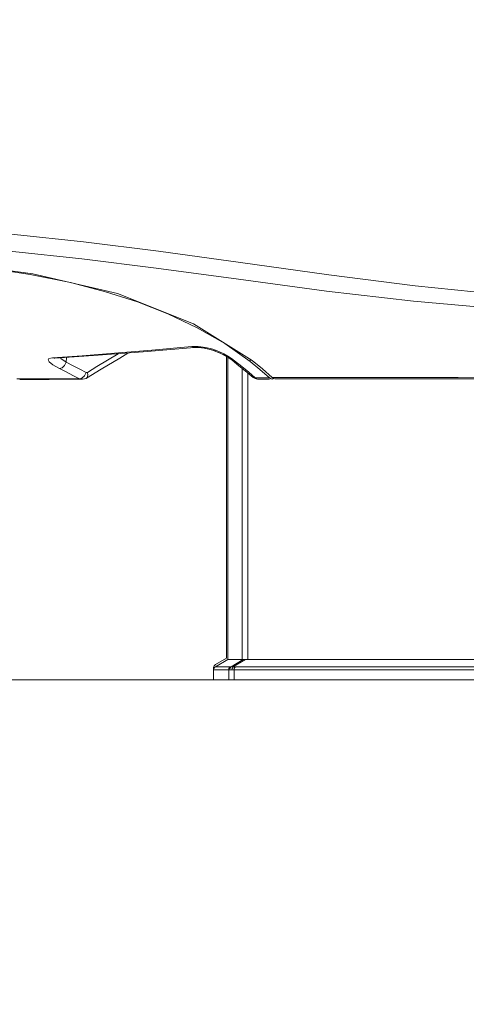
# Model space of a CAD drawing. Header units: millimetres. Extents: x 3925 to 5043, y -86 to 778.
# Tile 56 of 158: x 4389 to 4405, y 416 to 451. Entities that reach past the tile are written whole.
import ezdxf

# ---------------------------------------------------------------- set-up
doc = ezdxf.new("R2010")
doc.units = ezdxf.units.MM
doc.header["$LTSCALE"] = 46.255
doc.header["$PDMODE"] = 3
doc.header["$PDSIZE"] = 1
doc.layers.get('Defpoints').update_dxf_attribs({"linetype": 'CONTINUOUS'})
for name, color, linetype in [('140-154101-01_RIGGDXF_DIMENSION', 7, 'CONTINUOUS'), ('140-154101-0DXF_CONTINUOUS_LINE', 7, 'CONTINUOUS'), ('H30K-FRONT-CDXF_CONTINUOUS_LINE', 7, 'CONTINUOUS'), ('H30K-TOP-COVDXF_CONTINUOUS_LINE', 7, 'CONTINUOUS'), ('PJ-LENS-B10RDXF_CONTINUOUS_LINE', 7, 'CONTINUOUS')]:
    doc.layers.add(name, color=color, linetype=linetype)
doc.styles.add('SLDTEXTSTYLE0', font='arialbd.ttf', dxfattribs={"height": 5.5})
doc.dimstyles.new('SLDDIMSTYLE2', dxfattribs={"dimtxt": 5.650301, "dimasz": 4.572, "dimexe": 0, "dimexo": 0.0625, "dimgap": 1.412575, "dimtad": 0, "dimtih": 1, "dimtoh": 1, "dimlfac": 3.5, "dimrnd": 1e-09, "dimzin": 4, "dimdsep": 46, "dimtxsty": 'SLDTEXTSTYLE0', "dimsah": 1, "dimcen": 0.09, "dimadec": 0, "dimazin": 1, "dimtol": 1, "dimtp": 0.5, "dimtm": 0.5, "dimtfac": 1, "dimtdec": 1, "dimtofl": 0, "dimtmove": 0, "dimatfit": 3, "dimfxl": 1, "dimfrac": 2, "dimtolj": 1, "dimarcsym": 0})

# ---------------------------------------------------------------- blocks, each defined once
blk = doc.blocks.new('*D71')
at = {"layer": '140-154101-01_RIGGDXF_DIMENSION', "color": 0, "linetype": 'Continuous', "lineweight": -2}
for p, q in [((4325.461, 463.556), (4325.461, 385.127)), ((4496.711, 463.556), (4496.711, 385.127)), ((4492.711, 385.127), (4329.461, 385.127))]:
    blk.add_line(p, q, dxfattribs=at)
at = {"layer": '140-154101-01_RIGGDXF_DIMENSION', "color": 0, "linetype": 'Continuous'}
for points in [[(4329.461, 385.794), (4329.461, 384.461), (4325.461, 385.127)], [(4492.711, 385.794), (4492.711, 384.461), (4496.711, 385.127)]]:
    blk.add_solid(points, dxfattribs=at)
at = {"layer": 'Defpoints', "color": 0, "linetype": 'Continuous'}
for p in [(4325.461, 463.618), (4496.711, 463.618), (4325.461, 385.127)]:
    blk.add_point(p, dxfattribs=at)
at = {"layer": '140-154101-01_RIGGDXF_DIMENSION', "color": 0, "linetype": 'Continuous', "insert": (4411.086, 390.076), "char_height": 5.5, "attachment_point": 5, "style": 'SLDTEXTSTYLE0'}
blk.add_mtext('\\A1;685.00 [26.97]', dxfattribs=at)

msp = doc.modelspace()

# ---------------------------------------------------------------- linework, layer by layer
at = {"layer": '140-154101-0DXF_CONTINUOUS_LINE', "color": 7, "linetype": 'Continuous', "lineweight": 0}
msp.add_line((4447.9235, 427.7368), (4370.0485, 427.7368), dxfattribs=at)
at = {"layer": 'H30K-FRONT-CDXF_CONTINUOUS_LINE', "color": 7, "linetype": 'Continuous', "lineweight": 0}
for p, q in [((4391.7445, 439.1003), (4393.4919, 439.2312)), ((4393.4919, 439.2312), (4395.2842, 439.3865)), ((4395.1906, 439.4186), (4395.4209, 439.4208)), ((4395.2841, 439.3864), (4395.4197, 439.39)), ((4395.2841, 439.3864), (4395.2842, 439.3865)), ((4395.2842, 439.3865), (4395.5091, 439.3842)), ((4395.4209, 439.4208), (4395.6795, 439.3857)), ((4395.5091, 439.3842), (4395.7353, 439.3439)), ((4395.8509, 439.315), (4396.0344, 439.253)), ((4390.3064, 439.0279), (4390.3963, 439.0117)), ((4390.3644, 439.0082), (4390.3652, 439.0082)), ((4390.3652, 439.0082), (4390.3963, 439.0117)), ((4390.3963, 439.0117), (4391.7445, 439.1003)), ((4390.7321, 438.7532), (4390.7924, 438.8696)), ((4390.7981, 439.0381), (4390.7924, 438.8696)), ((4396.4386, 439.0573), (4396.6084, 438.9376)), ((4396.5838, 438.9999), (4396.6855, 438.9241)), ((4396.6855, 438.9241), (4396.6084, 438.9376)), ((4396.6084, 438.9376), (4396.7714, 438.8078)), ((4396.6855, 438.9241), (4396.9441, 438.7161)), ((4397.2356, 438.9739), (4397.2356, 438.8972)), ((4397.5781, 438.6199), (4397.2356, 438.8972)), ((4391.4334, 438.3957), (4391.4953, 438.513)), ((4391.5497, 438.4135), (4391.5334, 438.5147)), ((4396.7714, 438.8078), (4397.1325, 438.5135)), ((4396.9441, 438.7161), (4397.187, 438.5162)), ((4397.1325, 438.5135), (4397.34, 438.34)), ((4397.187, 438.5162), (4397.4142, 438.3253)), ((4397.9113, 438.3281), (4397.5781, 438.6199)), ((4389.059, 438.2834), (4389.3124, 438.285)), ((4389.1605, 438.268), (4389.4227, 438.2687)), ((4389.3124, 438.285), (4389.76, 438.2873)), ((4389.4215, 438.2687), (4390.1994, 438.2701)), ((4390.1967, 438.2701), (4391.3527, 438.2718)), ((4391.2516, 438.2939), (4391.0255, 438.4098)), ((4391.4331, 438.2904), (4391.4782, 438.3008)), ((4397.34, 438.3398), (4397.3399, 438.3399)), ((4397.34, 438.3398), (4397.4126, 438.2972)), ((4397.355, 438.3303), (4397.34, 438.3398)), ((4397.4141, 438.3251), (4397.355, 438.3303)), ((4397.4126, 438.2972), (4397.5015, 438.281)), ((4397.4141, 438.3251), (4397.4628, 438.289)), ((4397.4142, 438.3253), (4397.6609, 438.3267)), ((4397.4628, 438.289), (4397.5008, 438.281)), ((4397.5008, 438.2818), (4397.6, 438.2819)), ((4397.6, 438.2819), (4397.9212, 438.2823)), ((4397.6609, 438.3267), (4397.9113, 438.3281)), ((4397.9726, 438.2909), (4397.9113, 438.3281)), ((4398.0221, 438.2825), (4397.9726, 438.2909)), ((4398.0397, 438.2836), (4398.0221, 438.2825)), ((4398.0732, 438.2958), (4398.0397, 438.2836))]:
    msp.add_line(p, q, dxfattribs=at)
for points in [[(4389.5337, 441.9407), (4387.9051, 442.1876), (4386.0854, 442.3919), (4384.1389, 442.5562), (4382.0967, 442.6872), (4379.9665, 442.7917), (4377.7203, 442.8766), (4375.2913, 442.9512), (4372.6036, 443.0219)], [(4397.2356, 438.8972), (4396.3472, 439.522), (4395.3763, 440.0806), (4394.3489, 440.5663), (4393.2857, 440.982), (4392.1691, 441.3404), (4390.9394, 441.6579), (4389.5337, 441.9407)], [(4390.3064, 439.0279), (4391.3473, 439.0982), (4392.4801, 439.182), (4393.7901, 439.2897), (4395.1906, 439.4186)], [(4391.5023, 438.3139), (4392.0146, 438.6236), (4392.6679, 439.018), (4392.9551, 439.191)], [(4395.1906, 439.4186), (4395.2728, 439.386), (4395.2841, 439.3864)], [(4395.4197, 439.39), (4395.653, 439.3644), (4395.9189, 439.2981), (4396.1888, 439.1929), (4396.4386, 439.0573)], [(4395.6795, 439.3857), (4395.9249, 439.3223), (4396.1368, 439.2446), (4396.3143, 439.162)], [(4396.1458, 439.2097), (4396.4065, 439.0771), (4396.4091, 439.0753)], [(4390.553, 438.6495), (4390.3197, 438.7808), (4390.1932, 438.8805), (4390.1531, 438.9518), (4390.1864, 439.0015), (4390.3064, 439.0279)], [(4390.7924, 438.8696), (4390.6086, 439.0012), (4390.5859, 439.0241)], [(4391.4953, 438.513), (4391.2679, 438.6292), (4391.0336, 438.7481), (4390.7924, 438.8696)], [(4392.6101, 439.1651), (4392.2419, 438.943), (4391.8668, 438.7163), (4391.5334, 438.5147)], [(4396.3143, 439.162), (4396.4616, 439.0795), (4396.5838, 438.9999)], [(4390.553, 438.6495), (4390.6442, 438.6725), (4390.7321, 438.7532)], [(4391.0255, 438.4098), (4390.7926, 438.5284), (4390.553, 438.6495)], [(4391.5334, 438.5147), (4391.5257, 438.511), (4391.5184, 438.5092), (4391.5113, 438.5088), (4391.5037, 438.5098), (4391.4953, 438.513)], [(4389.76, 438.2873), (4390.4202, 438.2903), (4390.8175, 438.292), (4391.2516, 438.2939)], [(4391.2516, 438.2939), (4391.3438, 438.3151), (4391.4334, 438.3957)], [(4391.352, 438.2718), (4391.3439, 438.272), (4391.3, 438.2776), (4391.2516, 438.2939)], [(4391.352, 438.2718), (4391.3649, 438.2721), (4391.4856, 438.3045), (4391.5023, 438.3139)], [(4391.5023, 438.3139), (4391.5273, 438.3374), (4391.5497, 438.4135)]]:
    msp.add_lwpolyline(points, dxfattribs=at)
at = {"layer": 'H30K-TOP-COVDXF_CONTINUOUS_LINE', "color": 7, "linetype": 'Continuous', "lineweight": 0}
for p, q in [((4395.2534, 440.2153), (4397.3079, 438.9286)), ((4397.3079, 438.9286), (4397.6656, 438.6395)), ((4397.6656, 438.6395), (4398.0127, 438.3319)), ((4398.5959, 438.3332), (4398.0127, 438.3319)), ((4398.0573, 438.3007), (4398.0127, 438.3319)), ((4398.1063, 438.2854), (4398.0573, 438.3007)), ((4398.126, 438.284), (4398.1063, 438.2854))]:
    msp.add_line(p, q, dxfattribs=at)
for points in [[(4372.7172, 443.9777), (4374.4802, 443.9516), (4375.5214, 443.9358), (4376.6888, 443.9172), (4377.9765, 443.8947), (4379.3869, 443.8661), (4380.9437, 443.8264), (4382.6765, 443.7676), (4384.6, 443.6777), (4386.7062, 443.5427), (4388.9766, 443.3504), (4391.4015, 443.093), (4394.0203, 442.7644), (4396.9055, 442.3644), (4399.9915, 441.931), (4403.0189, 441.547), (4405.776, 441.2717), (4408.2403, 441.1101), (4410.4534, 441.0471)], [(4371.8964, 443.3795), (4372.7082, 443.3699), (4373.5437, 443.3604), (4374.4715, 443.3495), (4375.5126, 443.3365), (4376.6795, 443.3203), (4377.9663, 443.2994), (4379.3746, 443.2712), (4380.9277, 443.2308), (4382.6545, 443.1699), (4384.5692, 443.0771), (4386.664, 442.9395), (4388.9217, 442.746), (4391.3345, 442.4896), (4393.9444, 442.1659), (4396.8268, 441.7768), (4399.9193, 441.3638), (4402.962, 441.0082), (4405.7382, 440.7605), (4408.2217, 440.6171), (4410.4532, 440.5593)], [(4371.7862, 443.0529), (4375.8731, 442.9517), (4379.5312, 442.8292), (4382.9823, 442.6656), (4386.4385, 442.3953), (4389.617, 441.9674), (4392.5871, 441.2729), (4395.2534, 440.2153)], [(4398.126, 438.284), (4400.0041, 438.2854), (4402.4087, 438.2852), (4405.1, 438.2874), (4408.0488, 438.2878), (4410.9342, 438.2871)], [(4410.9341, 438.3418), (4409.8484, 438.3422), (4408.649, 438.343), (4407.4613, 438.3434), (4406.3926, 438.3431), (4405.4199, 438.3421), (4404.5319, 438.3407), (4403.7203, 438.3391), (4402.9804, 438.3377), (4402.3062, 438.3365), (4401.6902, 438.3356), (4401.1265, 438.335), (4400.6103, 438.3348), (4400.137, 438.3347), (4399.7022, 438.3346), (4399.3021, 438.3343), (4398.9338, 438.3338), (4398.5959, 438.3332)]]:
    msp.add_lwpolyline(points, dxfattribs=at)
at = {"layer": 'PJ-LENS-B10RDXF_CONTINUOUS_LINE', "color": 7, "linetype": 'Continuous', "lineweight": 0}
for p, q in [((4396.4091, 439.0733), (4396.4091, 428.5033)), ((4396.4568, 428.4522), (4396.4568, 439.0444)), ((4396.962, 428.4529), (4396.962, 438.6524)), ((4397.1531, 428.4533), (4397.1531, 438.4963)), ((4396.0216, 428.2795), (4396.4091, 428.5033)), ((4395.9591, 427.7368), (4395.9591, 428.1713)), ((4395.9665, 428.1349), (4395.9591, 428.0928)), ((4396.0219, 428.2005), (4396.4568, 428.4522)), ((4396.5467, 428.201), (4396.0219, 428.2005)), ((4396.4568, 428.4522), (4396.5245, 428.4523)), ((4396.5245, 428.4523), (4396.962, 428.4529)), ((4396.9934, 428.4553), (4396.5764, 428.2032)), ((4397.0769, 428.4561), (4396.6604, 428.2036)), ((4425.1322, 428.2007), (4396.736, 428.2007)), ((4397.1531, 428.4533), (4424.7151, 428.4533)), ((4396.4856, 428.0928), (4395.9591, 428.0928)), ((4396.4856, 427.7368), (4396.4856, 428.0928)), ((4396.6765, 427.7368), (4396.6765, 428.0924)), ((4396.6765, 428.0924), (4425.1917, 428.0924))]:
    msp.add_line(p, q, dxfattribs=at)
for points in [[(4396.0218, 428.2006), (4395.9882, 428.1726), (4395.9665, 428.1349)], [(4396.4855, 428.0929), (4396.4931, 428.1354), (4396.5144, 428.1728), (4396.5469, 428.2008)], [(4396.5766, 428.2029), (4396.5445, 428.1753), (4396.5231, 428.1372), (4396.5161, 428.095)], [(4396.5764, 428.2032), (4396.5657, 428.202), (4396.5558, 428.2013), (4396.5467, 428.201)], [(4396.6604, 428.2036), (4396.6293, 428.2053), (4396.6013, 428.205), (4396.5766, 428.2029)], [(4396.5993, 428.0953), (4396.6069, 428.1381), (4396.628, 428.1756), (4396.6604, 428.2036)], [(4396.736, 428.2007), (4396.7092, 428.201), (4396.684, 428.202), (4396.6604, 428.2036)], [(4396.6765, 428.0924), (4396.6835, 428.1348), (4396.704, 428.1724), (4396.736, 428.2007)], [(4396.9934, 428.4553), (4396.982, 428.454), (4396.9716, 428.4532), (4396.962, 428.4529)], [(4396.9933, 428.4555), (4397.018, 428.4576), (4397.0458, 428.4578), (4397.0769, 428.4561)], [(4397.0769, 428.4561), (4397.1007, 428.4545), (4397.1261, 428.4536), (4397.1531, 428.4533)], [(4396.4856, 428.0929), (4396.4949, 428.0931), (4396.5051, 428.0939), (4396.5161, 428.095)], [(4396.5161, 428.095), (4396.5406, 428.097), (4396.5683, 428.0971), (4396.5993, 428.0953)], [(4396.5993, 428.0953), (4396.6234, 428.0937), (4396.6491, 428.0927), (4396.6765, 428.0924)]]:
    msp.add_lwpolyline(points, dxfattribs=at)
msp.add_arc((4396.0841, 428.1713), 0.125, 120, 179.99769, dxfattribs=at)

# ---------------------------------------------------------------- dimensions: what is measured, and where the dimension line sits
at = {"layer": '140-154101-01_RIGGDXF_DIMENSION', "color": 2, "linetype": 'Continuous'}
dim = msp.add_linear_dim(base=(4325.461, 385.1274), p1=(4496.711, 463.6183), p2=(4325.461, 463.6183), dimstyle='SLDDIMSTYLE2', override={"dimtxt": 5, "dimasz": 4, "dimtad": 1, "dimtih": 0, "dimtoh": 0, "dimlfac": 4, "dimtol": 0, "dimtp": 0.01, "dimtm": 0.01, "dimtdec": 2, "dimtofl": 1, "dimtzin": 0}, dxfattribs=at)
dim.commit()
dim.dimension.update_dxf_attribs({"geometry": '*D71', "text_midpoint": (4411.086, 385.1274), "dimtype": 160})

doc.saveas('drawing.dxf')
